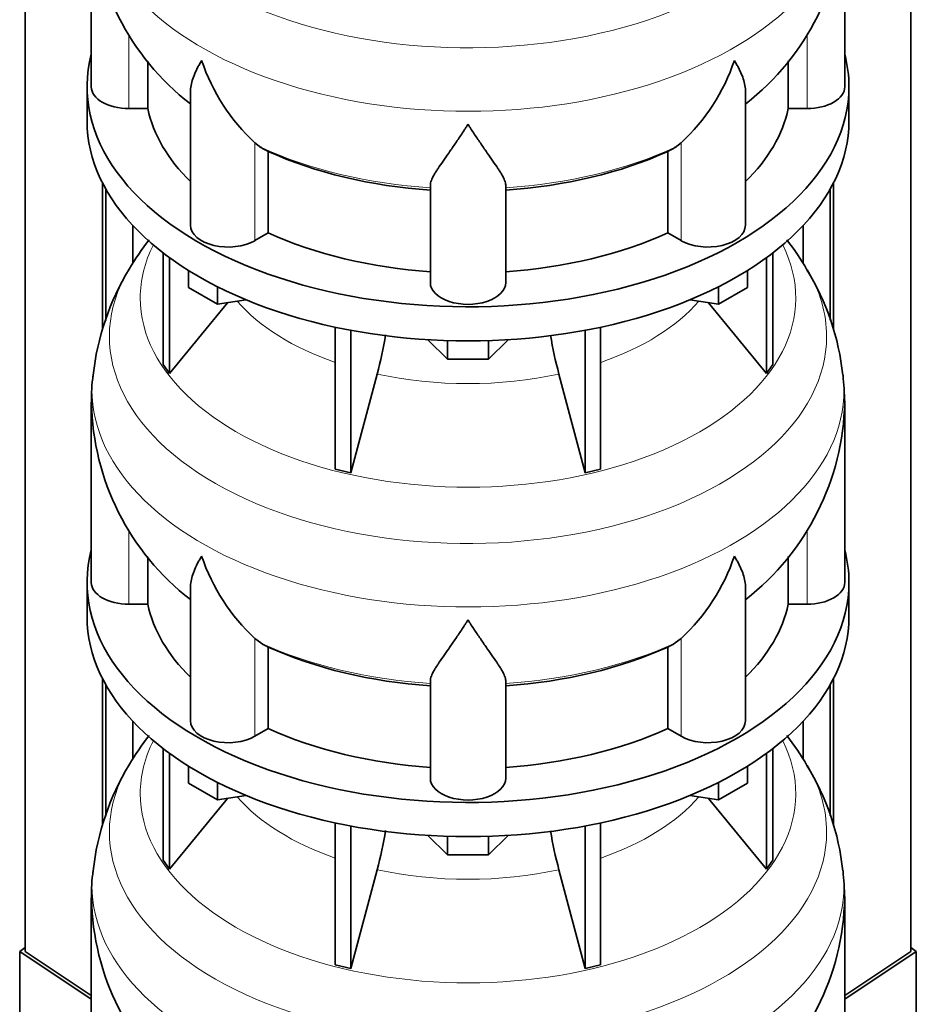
# Model space of a CAD drawing. Header units: millimetres. Extents: x 148 to 904, y -2845 to 2089.
# Tile 6 of 24: x 678 to 892, y -2567 to -2332. Entities that reach past the tile are written whole.
import ezdxf

# ---------------------------------------------------------------- set-up
doc = ezdxf.new("R2010")
doc.units = ezdxf.units.MM
for name, color, linetype in [('MID_134-13', 7, 'Continuous'), ('VSI134_DIFFUSORE', 7, 'Continuous'), ('VSI134_TERMINALE', 7, 'Continuous')]:
    doc.layers.add(name, color=color, linetype=linetype)

# ---------------------------------------------------------------- blocks, each defined once
blk = doc.blocks.new('SE4')
at = {"layer": 'MID_134-13', "color": 7, "linetype": 'Continuous', "lineweight": 35}
for p, q in [((679.43, -1002.98), (679.43, -2554.67)), ((891.05, -2554.67), (891.05, -1002.98)), ((697.93, -2406.22), (697.93, -2371.14)), ((698.69, -2403.99), (698.69, -2372.55)), ((871.79, -2372.55), (871.79, -2403.9)), ((872.54, -2371.14), (872.54, -2406.25)), ((705.2, -2390.26), (705.2, -2381.33)), ((865.27, -2381.33), (865.27, -2390.21)), ((697.93, -2524.62), (697.93, -2489.53)), ((872.54, -2489.53), (872.54, -2524.64)), ((698.69, -2522.38), (698.69, -2490.94)), ((871.79, -2490.94), (871.79, -2522.29)), ((705.2, -2508.66), (705.2, -2499.72)), ((865.27, -2499.72), (865.27, -2508.61))]:
    blk.add_line(p, q, dxfattribs=at)
at = {"layer": 'VSI134_DIFFUSORE', "color": 7, "linetype": 'Continuous', "lineweight": 35}
for p, q in [((695.24, -2305.1), (695.24, -2348.16)), ((875.24, -2348.16), (875.24, -2305.1)), ((708.77, -2353.35), (708.77, -2342.04)), ((861.71, -2341.94), (861.71, -2353.35)), ((694.24, -2348.16), (694.24, -2356.32)), ((718.96, -2349.06), (718.96, -2381.23)), ((851.51, -2381.23), (851.51, -2349.09)), ((876.24, -2356.32), (876.24, -2348.16)), ((704.24, -2353.35), (708.77, -2353.35)), ((861.71, -2353.35), (866.24, -2353.35)), ((735.75, -2362.61), (734.33, -2361.55)), ((737.53, -2383.05), (737.53, -2363.58)), ((832.95, -2363.58), (832.95, -2383.05)), ((836.15, -2361.55), (834.73, -2362.61)), ((776.24, -2394.92), (776.24, -2371.58)), ((794.24, -2394.92), (794.24, -2371.58)), ((734.33, -2384.9), (737.53, -2383.05)), ((832.95, -2383.05), (836.15, -2384.9)), ((712.41, -2387.83), (712.41, -2414.5)), ((713.94, -2388.97), (713.94, -2416.64)), ((856.53, -2388.97), (856.53, -2416.64)), ((858.07, -2387.83), (858.07, -2414.5)), ((718.48, -2396.08), (718.48, -2392.03)), ((851.99, -2396.08), (851.99, -2392.03)), ((725.42, -2400.09), (718.48, -2396.08)), ((725.42, -2400.09), (725.42, -2395.92)), ((845.05, -2400.09), (845.05, -2395.92)), ((851.99, -2396.08), (845.05, -2400.09)), ((713.94, -2416.64), (727.8, -2399.72)), ((732.25, -2399.04), (725.42, -2400.09)), ((845.05, -2400.09), (838.23, -2399.04)), ((842.67, -2399.72), (856.53, -2416.64)), ((753.54, -2405.57), (753.54, -2439.5)), ((816.93, -2405.57), (816.93, -2439.5)), ((757.24, -2406.31), (757.24, -2440.38)), ((813.24, -2406.31), (813.24, -2440.38)), ((780.33, -2413.22), (775.68, -2408.57)), ((780.33, -2413.22), (780.33, -2408.79)), ((794.8, -2408.57), (790.15, -2413.22)), ((790.15, -2413.22), (790.15, -2408.79)), ((712.41, -2414.5), (713.94, -2416.64)), ((790.15, -2413.22), (780.33, -2413.22)), ((856.53, -2416.64), (858.07, -2414.5)), ((757.24, -2440.38), (763.51, -2416.76)), ((806.96, -2416.76), (813.24, -2440.38)), ((695.24, -2423.49), (695.24, -2466.55)), ((875.24, -2466.55), (875.24, -2423.49)), ((753.54, -2439.5), (757.24, -2440.38)), ((813.24, -2440.38), (816.93, -2439.5)), ((708.77, -2471.75), (708.77, -2460.43)), ((861.71, -2460.33), (861.71, -2471.75)), ((694.24, -2466.55), (694.24, -2474.72)), ((876.24, -2474.72), (876.24, -2466.55)), ((718.96, -2467.45), (718.96, -2499.62)), ((851.51, -2499.62), (851.51, -2467.48)), ((704.24, -2471.75), (708.77, -2471.75)), ((861.71, -2471.75), (866.24, -2471.75)), ((735.75, -2481), (734.33, -2479.95)), ((836.15, -2479.95), (834.73, -2481)), ((737.53, -2501.44), (737.53, -2481.97)), ((832.95, -2481.97), (832.95, -2501.44)), ((776.24, -2513.32), (776.24, -2489.97)), ((794.24, -2513.32), (794.24, -2489.97)), ((734.33, -2503.29), (737.53, -2501.44)), ((832.95, -2501.44), (836.15, -2503.29)), ((712.41, -2506.22), (712.41, -2532.9)), ((858.07, -2506.22), (858.07, -2532.9)), ((713.94, -2507.36), (713.94, -2535.03)), ((856.53, -2507.36), (856.53, -2535.03)), ((718.48, -2514.48), (718.48, -2510.42)), ((851.99, -2514.48), (851.99, -2510.42)), ((725.42, -2518.48), (718.48, -2514.48)), ((725.42, -2518.48), (725.42, -2514.31)), ((845.05, -2518.48), (845.05, -2514.31)), ((851.99, -2514.48), (845.05, -2518.48)), ((713.94, -2535.03), (727.8, -2518.11)), ((732.25, -2517.43), (725.42, -2518.48)), ((845.05, -2518.48), (838.23, -2517.43)), ((842.67, -2518.11), (856.53, -2535.03)), ((753.54, -2523.96), (753.54, -2557.89)), ((757.24, -2524.71), (757.24, -2558.78)), ((813.24, -2524.71), (813.24, -2558.78)), ((816.93, -2523.96), (816.93, -2557.89)), ((780.33, -2531.61), (775.68, -2526.96)), ((780.33, -2531.61), (780.33, -2527.18)), ((794.8, -2526.96), (790.15, -2531.61)), ((790.15, -2531.61), (790.15, -2527.18)), ((712.41, -2532.9), (713.94, -2535.03)), ((790.15, -2531.61), (780.33, -2531.61)), ((856.53, -2535.03), (858.07, -2532.9)), ((757.24, -2558.78), (763.51, -2535.16)), ((806.96, -2535.16), (813.24, -2558.78)), ((695.24, -2541.89), (695.24, -2584.94)), ((875.24, -2584.94), (875.24, -2541.89)), ((753.54, -2557.89), (757.24, -2558.78)), ((813.24, -2558.78), (816.93, -2557.89))]:
    blk.add_line(p, q, dxfattribs=at)
at = {"layer": 'VSI134_DIFFUSORE', "color": 4, "linetype": 'Continuous', "lineweight": 9}
for p, q in [((704.24, -2353.35), (704.24, -2335.66)), ((866.24, -2353.35), (866.24, -2335.58)), ((734.33, -2384.9), (734.33, -2361.55)), ((836.15, -2384.9), (836.15, -2361.55)), ((704.24, -2471.75), (704.24, -2454.05)), ((866.24, -2471.75), (866.24, -2453.97)), ((734.33, -2503.29), (734.33, -2479.95)), ((836.15, -2503.29), (836.15, -2479.95))]:
    blk.add_line(p, q, dxfattribs=at)
at = {"layer": 'VSI134_DIFFUSORE', "color": 7, "linetype": 'Continuous', "lineweight": 35}
for centre, radius, start, end in [((756.25, -2304.01), 60.98, 181.1341, 232.2546), ((814.02, -2303.85), 61.22, 307.8544, 358.8284), ((766.83, -2326.6), 47.73, 198.6373, 227.0857), ((803.65, -2326.6), 47.73, 312.9143, 341.3628), ((743.66, -2350.21), 14.7, 237.4509, 245.3566), ((826.82, -2350.21), 14.7, 294.6434, 302.5491), ((762.32, -2425.74), 67.25, 142.3556, 149.5834), ((807.67, -2426.1), 67.84, 30.3417, 37.6305), ((756.17, -2423.5), 60.82, 148.4877, 173.8715), ((814.35, -2423.52), 60.78, 6.1562, 31.4203), ((673.67, -2392.45), 93.08, 344.857, 350.7509), ((895.49, -2392.66), 91.75, 189.3064, 195.2315), ((734.7, -2422.67), 39.42, 171.7414, 181.3593), ((745.43, -2428.29), 129.89, 2.1163, 4.9854), ((756.25, -2422.4), 60.98, 181.1341, 232.2546), ((814.02, -2422.24), 61.22, 307.8544, 358.8284), ((766.83, -2444.99), 47.73, 198.6373, 227.0857), ((803.65, -2444.99), 47.73, 312.9143, 341.3628), ((743.66, -2468.61), 14.7, 237.4509, 245.3566), ((826.82, -2468.61), 14.7, 294.6434, 302.5491), ((762.32, -2544.14), 67.25, 142.3556, 149.5834), ((807.67, -2544.5), 67.84, 30.3417, 37.6305), ((756.17, -2541.9), 60.82, 148.4877, 173.8715), ((814.35, -2541.92), 60.78, 6.1562, 31.4203), ((673.67, -2510.84), 93.08, 344.857, 350.7509), ((895.49, -2511.05), 91.75, 189.3064, 195.2315), ((734.7, -2541.07), 39.42, 171.7414, 181.3593), ((745.43, -2546.68), 129.89, 2.1163, 4.9854), ((756.25, -2540.79), 60.98, 181.1341, 232.2546), ((814.02, -2540.63), 61.22, 307.8544, 358.8284)]:
    blk.add_arc(centre, radius, start, end, dxfattribs=at)
at = {"layer": 'VSI134_DIFFUSORE', "color": 4, "linetype": 'Continuous', "lineweight": 9}
for centre, major_axis, start_param, end_param in [((785.24, -2289.38), (85.67, 0), 2.811676, 6.283185), ((785.24, -2302.14), (-89.83, 0), 0, 3.209257), ((785.24, -2326.68), (-79.5, 0), 0.898849, 1.457346), ((785.24, -2326.68), (79.5, 0), 4.82584, 5.384336), ((785.24, -2398.58), (-78.3, 0), 0, 3.425204), ((785.24, -2398.58), (-78.3, 0), 5.999574, 6.283185), ((785.24, -2407.78), (85.67, 0), 2.811676, 6.283185), ((785.24, -2407.78), (85.67, 0), 0, 0.328193), ((785.24, -2383.47), (-61.63, 0), 0.463231, 1.030574), ((785.24, -2383.47), (61.63, 0), 5.252612, 5.819954), ((785.24, -2420.53), (-89.83, 0), 0, 3.209257), ((785.24, -2420.53), (-89.83, 0), 6.215555, 6.283185), ((785.24, -2383.47), (-61.63, 0), 1.210556, 1.931037), ((785.24, -2445.08), (-79.5, 0), 0.898849, 1.457346), ((785.24, -2445.08), (79.5, 0), 4.82584, 5.384336), ((785.24, -2516.98), (-78.3, 0), 0, 3.425204), ((785.24, -2516.98), (-78.3, 0), 5.999574, 6.283185), ((785.24, -2526.17), (85.67, 0), 2.811676, 6.283185), ((785.24, -2526.17), (85.67, 0), 0, 0.328193), ((785.24, -2501.86), (-61.63, 0), 0.463231, 1.030574), ((785.24, -2501.86), (61.63, 0), 5.252612, 5.819954), ((785.24, -2501.86), (-61.63, 0), 1.210556, 1.931037), ((785.24, -2538.92), (-89.83, 0), 0, 3.209257), ((785.24, -2538.92), (-89.83, 0), 6.215555, 6.283185)]:
    blk.add_ellipse(centre, major_axis=major_axis, ratio=0.57735, start_param=start_param, end_param=end_param, dxfattribs=at)
at = {"layer": 'VSI134_DIFFUSORE', "color": 7, "linetype": 'Continuous', "lineweight": 35}
for centre, major_axis, start_param, end_param in [((785.24, -2348.16), (91, 0), 2.993207, 6.283185), ((785.24, -2348.16), (91, 0), 0, 0.148386), ((704.24, -2348.16), (9, 0), 3.141593, 4.712389), ((866.24, -2348.16), (-9, 0), 1.570796, 3.141593), ((785.24, -2348.16), (-77, 0), 0.117151, 0.534109), ((785.24, -2348.16), (77, 0), 5.749077, 6.166034), ((785.24, -2356.32), (-91, 0), 0, 3.141593), ((785.24, -2328.68), (-77, 0), 0.902549, 1.453645), ((785.24, -2328.68), (77, 0), 4.82954, 5.380636), ((727.96, -2381.23), (9, 0), 3.141593, 5.497787), ((842.51, -2381.23), (-9, 0), 0.785398, 3.141593), ((785.24, -2348.16), (-77, 0), 0.902549, 1.453645), ((785.24, -2348.16), (77, 0), 4.82954, 5.380636), ((785.24, -2394.92), (-9, 0), 0, 3.141593), ((785.24, -2466.55), (91, 0), 2.993207, 6.283185), ((785.24, -2466.55), (91, 0), 0, 0.148386), ((704.24, -2466.55), (9, 0), 3.141593, 4.712389), ((866.24, -2466.55), (-9, 0), 1.570796, 3.141593), ((785.24, -2466.55), (-77, 0), 0.117151, 0.534109), ((785.24, -2466.55), (77, 0), 5.749077, 6.166034), ((785.24, -2474.72), (-91, 0), 0, 3.141593), ((785.24, -2447.07), (-77, 0), 0.902549, 1.453645), ((785.24, -2447.07), (77, 0), 4.82954, 5.380636), ((727.96, -2499.62), (9, 0), 3.141593, 5.497787), ((842.51, -2499.62), (-9, 0), 0.785398, 3.141593), ((785.24, -2466.55), (-77, 0), 0.902549, 1.453645), ((785.24, -2466.55), (77, 0), 4.82954, 5.380636), ((785.24, -2513.32), (-9, 0), 0, 3.141593)]:
    blk.add_ellipse(centre, major_axis=major_axis, ratio=0.57735, start_param=start_param, end_param=end_param, dxfattribs=at)
for points, knots in [([(718.96, -2349.09), (718.96, -2348.93), (718.97, -2348.76), (719.05, -2347.59), (719.34, -2346.54), (720.01, -2344.86), (720.27, -2344.29), (720.73, -2343.4), (720.89, -2343.1), (721.14, -2342.64), (721.28, -2342.4), (721.41, -2342.17), (721.5, -2342.01), (721.55, -2341.93), (721.6, -2341.85)], [0.4600931, 0.4600931, 0.4600931, 0.4600931, 0.5, 0.5, 0.75, 0.75, 0.875, 0.875, 0.9375, 0.9375, 0.96875, 0.984375, 0.984375, 1, 1, 1, 1]), ([(851.51, -2349.1), (851.51, -2348.94), (851.51, -2348.79), (851.46, -2348.13), (851.37, -2347.61), (851.11, -2346.55), (850.92, -2346), (850.47, -2344.88), (850.21, -2344.3), (849.75, -2343.4), (849.59, -2343.1), (849.33, -2342.64), (849.24, -2342.48), (849.06, -2342.17), (848.97, -2342.01), (848.88, -2341.85)], [0.4604904, 0.4604904, 0.4604904, 0.4604904, 0.5, 0.5, 0.625, 0.625, 0.75, 0.75, 0.875, 0.875, 0.9375, 0.9375, 0.96875, 0.96875, 1, 1, 1, 1]), ([(785.24, -2357.07), (785.11, -2357.28), (784.97, -2357.49), (784.71, -2357.91), (784.57, -2358.12), (784.18, -2358.74), (783.91, -2359.14), (783.13, -2360.34), (782.61, -2361.1), (781.6, -2362.58), (781.1, -2363.29), (780.15, -2364.64), (779.7, -2365.29), (778.86, -2366.51), (778.46, -2367.09), (777.92, -2367.91), (777.75, -2368.17), (777.43, -2368.69), (777.27, -2368.94), (776.86, -2369.66), (776.64, -2370.1), (776.33, -2370.9), (776.24, -2371.26), (776.24, -2371.58)], [0, 0, 0, 0, 0.03125, 0.03125, 0.0625, 0.0625, 0.125, 0.125, 0.25, 0.25, 0.375, 0.375, 0.5, 0.5, 0.625, 0.625, 0.6875, 0.6875, 0.75, 0.75, 0.875, 0.875, 1, 1, 1, 1]), ([(794.24, -2371.58), (794.24, -2371.26), (794.15, -2370.9), (793.84, -2370.1), (793.61, -2369.66), (793.2, -2368.94), (793.05, -2368.69), (792.73, -2368.17), (792.56, -2367.91), (792.02, -2367.09), (791.62, -2366.51), (790.78, -2365.29), (790.32, -2364.65), (789.38, -2363.29), (788.88, -2362.58), (787.87, -2361.11), (787.35, -2360.34), (786.56, -2359.15), (786.3, -2358.74), (785.9, -2358.12), (785.77, -2357.91), (785.5, -2357.49), (785.37, -2357.28), (785.24, -2357.07)], [0, 0, 0, 0, 0.125, 0.125, 0.25, 0.25, 0.3125, 0.3125, 0.375, 0.375, 0.5, 0.5, 0.625, 0.625, 0.75, 0.75, 0.875, 0.875, 0.9375, 0.9375, 0.96875, 0.96875, 1, 1, 1, 1]), ([(718.96, -2467.48), (718.96, -2467.32), (718.97, -2467.16), (719.05, -2465.98), (719.34, -2464.93), (720.01, -2463.25), (720.27, -2462.68), (720.73, -2461.79), (720.89, -2461.49), (721.14, -2461.03), (721.28, -2460.79), (721.41, -2460.56), (721.5, -2460.4), (721.55, -2460.32), (721.6, -2460.24)], [0.4600931, 0.4600931, 0.4600931, 0.4600931, 0.5, 0.5, 0.75, 0.75, 0.875, 0.875, 0.9375, 0.9375, 0.96875, 0.984375, 0.984375, 1, 1, 1, 1]), ([(851.51, -2467.49), (851.51, -2467.34), (851.51, -2467.18), (851.46, -2466.52), (851.37, -2466.01), (851.11, -2464.94), (850.92, -2464.39), (850.47, -2463.27), (850.21, -2462.69), (849.75, -2461.79), (849.59, -2461.49), (849.33, -2461.03), (849.24, -2460.87), (849.06, -2460.56), (848.97, -2460.4), (848.88, -2460.24)], [0.4604904, 0.4604904, 0.4604904, 0.4604904, 0.5, 0.5, 0.625, 0.625, 0.75, 0.75, 0.875, 0.875, 0.9375, 0.9375, 0.96875, 0.96875, 1, 1, 1, 1]), ([(785.24, -2475.46), (785.11, -2475.67), (784.97, -2475.89), (784.71, -2476.31), (784.57, -2476.51), (784.18, -2477.13), (783.91, -2477.54), (783.13, -2478.73), (782.61, -2479.49), (781.6, -2480.97), (781.1, -2481.68), (780.15, -2483.04), (779.7, -2483.68), (778.86, -2484.9), (778.46, -2485.48), (777.92, -2486.3), (777.75, -2486.56), (777.43, -2487.08), (777.27, -2487.33), (776.86, -2488.05), (776.64, -2488.49), (776.33, -2489.29), (776.24, -2489.65), (776.24, -2489.97)], [0, 0, 0, 0, 0.03125, 0.03125, 0.0625, 0.0625, 0.125, 0.125, 0.25, 0.25, 0.375, 0.375, 0.5, 0.5, 0.625, 0.625, 0.6875, 0.6875, 0.75, 0.75, 0.875, 0.875, 1, 1, 1, 1]), ([(794.24, -2489.97), (794.24, -2489.65), (794.15, -2489.29), (793.84, -2488.49), (793.61, -2488.05), (793.2, -2487.33), (793.05, -2487.08), (792.73, -2486.57), (792.56, -2486.3), (792.02, -2485.48), (791.62, -2484.9), (790.78, -2483.68), (790.32, -2483.04), (789.38, -2481.69), (788.88, -2480.97), (787.87, -2479.5), (787.35, -2478.73), (786.56, -2477.54), (786.3, -2477.13), (785.9, -2476.51), (785.77, -2476.31), (785.5, -2475.89), (785.37, -2475.67), (785.24, -2475.46)], [0, 0, 0, 0, 0.125, 0.125, 0.25, 0.25, 0.3125, 0.3125, 0.375, 0.375, 0.5, 0.5, 0.625, 0.625, 0.75, 0.75, 0.875, 0.875, 0.9375, 0.9375, 0.96875, 0.96875, 1, 1, 1, 1])]:
    blk.add_open_spline(points, degree=3, knots=knots, dxfattribs=at)
at = {"layer": 'VSI134_TERMINALE', "color": 7, "linetype": 'Continuous', "lineweight": 35}
for p, q in [((679.43, -2553.71), (678.14, -2554.69)), ((892.33, -2554.69), (891.05, -2553.71)), ((678.14, -2554.69), (695.24, -2566.05)), ((678.14, -2554.69), (678.14, -2581.97)), ((695.24, -2565.17), (679.43, -2554.67)), ((891.05, -2554.67), (875.24, -2565.17)), ((875.24, -2566.05), (892.33, -2554.69)), ((892.33, -2581.97), (892.33, -2554.69))]:
    blk.add_line(p, q, dxfattribs=at)

msp = doc.modelspace()

# ---------------------------------------------------------------- block references
msp.add_blockref('SE4', (0, 0))

doc.saveas('drawing.dxf')
